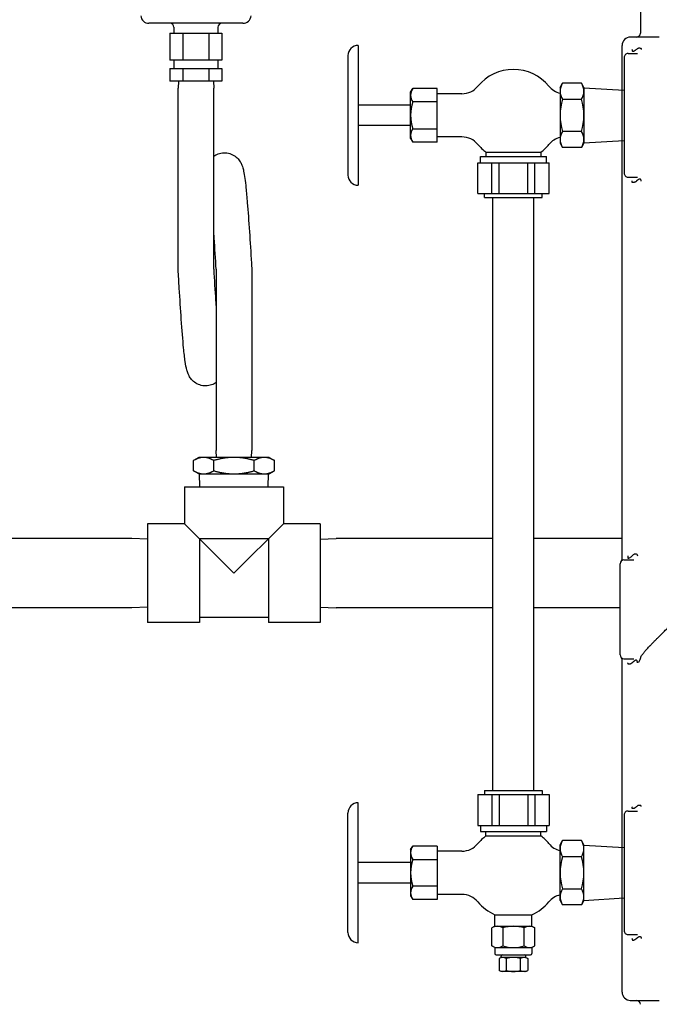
# Model space of a CAD drawing. Header units: inches. Extents: x 1 to 669, y 0 to 417.
# Tile 31 of 256: x 109 to 119, y 230 to 245. Entities that reach past the tile are written whole.
import ezdxf

# ---------------------------------------------------------------- set-up
doc = ezdxf.new("R2010")
doc.units = ezdxf.units.IN
doc.header["$LTSCALE"] = 12
doc.header["$MEASUREMENT"] = 0
doc.layers.get('0').update_dxf_attribs({"linetype": 'CONTINUOUS'})
doc.layers.add('Q', color=4, linetype='CONTINUOUS')
doc.layers.add('X', color=1, linetype='CONTINUOUS')

msp = doc.modelspace()

# ---------------------------------------------------------------- linework, layer by layer
for p, q in [((114.52261, 244.87039), (114.52261, 242.74555)), ((114.36636, 244.71414), (114.36636, 242.9018)), ((117.58597, 244.22985), (117.62365, 244.29511)), ((117.90978, 244.29511), (117.62365, 244.29511)), ((117.94746, 244.22985), (117.90978, 244.29511)), ((115.31742, 244.15954), (115.34882, 244.21392)), ((115.31742, 243.45641), (115.31742, 244.15954)), ((115.72025, 244.21392), (115.34882, 244.21392)), ((115.72025, 243.40202), (115.72025, 244.21392)), ((116.09655, 244.1361), (115.72025, 244.1361)), ((117.58597, 244.22985), (117.58597, 243.3861)), ((117.94746, 244.22985), (117.94746, 243.3861)), ((117.94746, 244.22797), (118.55735, 244.1896)), ((115.72025, 244.01095), (115.34882, 244.01095)), ((117.62365, 244.05154), (117.90978, 244.05154)), ((115.31742, 243.96422), (114.52261, 243.96422)), ((115.31742, 243.65172), (114.52261, 243.65172)), ((115.34882, 243.605), (115.72025, 243.605)), ((117.90978, 243.5644), (117.62365, 243.5644)), ((115.31742, 243.45641), (115.34882, 243.40202)), ((115.72025, 243.40202), (115.34882, 243.40202)), ((116.09655, 243.47985), (115.72025, 243.47985)), ((117.58597, 243.3861), (117.62365, 243.32083)), ((117.94746, 243.3861), (117.90978, 243.32083)), ((117.94746, 243.38797), (118.55735, 243.42634)), ((116.45993, 243.24925), (117.29431, 243.24925)), ((116.45993, 243.24925), (116.45993, 243.18297)), ((117.29431, 243.24925), (117.29431, 243.18297)), ((117.90978, 243.32083), (117.62365, 243.32083)), ((116.33585, 242.62047), (116.33585, 243.08922)), ((116.33585, 243.08922), (117.41839, 243.08922)), ((116.37712, 243.08922), (116.37712, 243.18297)), ((116.37712, 243.18297), (117.37712, 243.18297)), ((116.55236, 242.62047), (116.55236, 243.08922)), ((116.66061, 242.62047), (116.66061, 243.08922)), ((117.09363, 242.62047), (117.09363, 243.08922)), ((117.20188, 242.62047), (117.20188, 243.08922)), ((117.37712, 243.08922), (117.37712, 243.18297)), ((117.41839, 242.62047), (117.41839, 243.08922)), ((116.33585, 242.62047), (117.41839, 242.62047)), ((116.43962, 242.55797), (116.43962, 242.62047)), ((116.43962, 242.55797), (117.31462, 242.55797)), ((116.56462, 233.55797), (116.56462, 242.55797)), ((117.18962, 233.55797), (117.18962, 242.55797)), ((117.31462, 242.55797), (117.31462, 242.62047)), ((116.43962, 233.55797), (116.43962, 233.49547)), ((116.43962, 233.55797), (117.31462, 233.55797)), ((117.31462, 233.55797), (117.31462, 233.49547)), ((114.52261, 231.24555), (114.52261, 233.37039)), ((116.33585, 233.49547), (116.33585, 233.02672)), ((116.33585, 233.49547), (117.41839, 233.49547)), ((116.55236, 233.49547), (116.55236, 233.02672)), ((116.66061, 233.49547), (116.66061, 233.02672)), ((117.09363, 233.49547), (117.09363, 233.02672)), ((117.20188, 233.49547), (117.20188, 233.02672)), ((117.41839, 233.49547), (117.41839, 233.02672)), ((114.36636, 231.4018), (114.36636, 233.21414)), ((116.33585, 233.02672), (117.41839, 233.02672)), ((116.37712, 233.02672), (116.37712, 232.93297)), ((116.37712, 232.93297), (117.37712, 232.93297)), ((116.45993, 232.8667), (116.45993, 232.93297)), ((117.29431, 232.8667), (117.29431, 232.93297)), ((117.37712, 233.02672), (117.37712, 232.93297)), ((116.45993, 232.8667), (117.29431, 232.8667)), ((117.58597, 232.72985), (117.62365, 232.79511)), ((117.90978, 232.79511), (117.62365, 232.79511)), ((117.94746, 232.72985), (117.90978, 232.79511)), ((115.31742, 232.65954), (115.34882, 232.71392)), ((115.31742, 232.65954), (115.31742, 231.95641)), ((115.72025, 232.71392), (115.34882, 232.71392)), ((115.72025, 232.71392), (115.72025, 231.90202)), ((116.09655, 232.6361), (115.72025, 232.6361)), ((117.58597, 231.8861), (117.58597, 232.72985)), ((117.94746, 231.8861), (117.94746, 232.72985)), ((117.94746, 232.72797), (118.55735, 232.6896)), ((115.34882, 232.51095), (115.72025, 232.51095)), ((117.90978, 232.55154), (117.62365, 232.55154)), ((115.31742, 232.46422), (114.52261, 232.46422)), ((115.31742, 232.15172), (114.52261, 232.15172)), ((115.72025, 232.105), (115.34882, 232.105)), ((117.62365, 232.0644), (117.90978, 232.0644)), ((115.31742, 231.95641), (115.34882, 231.90202)), ((115.72025, 231.90202), (115.34882, 231.90202)), ((116.09655, 231.97985), (115.72025, 231.97985)), ((117.58597, 231.8861), (117.62365, 231.82083)), ((117.94746, 231.8861), (117.90978, 231.82083)), ((117.94746, 231.88797), (118.55735, 231.92634)), ((117.90978, 231.82083), (117.62365, 231.82083)), ((116.59587, 231.66991), (117.15837, 231.66991)), ((116.59587, 231.49547), (116.59587, 231.66991)), ((117.15837, 231.49547), (117.15837, 231.66991)), ((116.59587, 231.49547), (116.55236, 231.47035)), ((116.55236, 231.19833), (116.55236, 231.47035)), ((116.59587, 231.49547), (117.15837, 231.49547)), ((116.71474, 231.47035), (116.71474, 231.19833)), ((117.0395, 231.19833), (117.0395, 231.47035)), ((117.15837, 231.49547), (117.20188, 231.47035)), ((117.20188, 231.19833), (117.20188, 231.47035)), ((116.59587, 231.17321), (116.55236, 231.19833)), ((116.59587, 231.17321), (117.15837, 231.17321)), ((116.59587, 231.17321), (116.59587, 231.08269)), ((117.15837, 231.17321), (117.20188, 231.19833)), ((117.15837, 231.17321), (117.15837, 231.08269)), ((116.61587, 231.06269), (117.13837, 231.06269)), ((116.68962, 231.02282), (116.66061, 231.00607)), ((116.66061, 231.00607), (116.66061, 230.82472)), ((116.68962, 231.02282), (116.68962, 231.04269)), ((117.06462, 231.02282), (116.68962, 231.02282)), ((116.76887, 231.00607), (116.76887, 230.82472)), ((116.98537, 230.82472), (116.98537, 231.00607)), ((117.06462, 231.02282), (117.06462, 231.04269)), ((117.06462, 231.02282), (117.09363, 231.00607)), ((117.09363, 231.00607), (117.09363, 230.82472)), ((116.68962, 230.80797), (116.66061, 230.82472)), ((117.06462, 230.80797), (117.09363, 230.82472)), ((117.06462, 230.80797), (116.68962, 230.80797))]:
    msp.add_line(p, q)
for centre, radius, start, end in [((114.52261, 244.71414), 0.15625, 90, 180), ((116.87712, 243.80797), 0.6973, 39.376265, 140.623735), ((117.80162, 244.17333), 0.21565, 145.615753, 214.384247), ((117.73182, 244.17333), 0.21565, 325.615753, 34.384247), ((115.49712, 244.11243), 0.17971, 145.615753, 214.384247), ((116.09655, 244.4486), 0.3125, 270, 320.623735), ((117.65769, 244.4486), 0.3125, 219.376265, 256.732391), ((115.98914, 243.80797), 0.67172, 162.412046, 197.587954), ((118.39204, 243.80797), 0.80607, 162.412046, 197.587954), ((117.1414, 243.80797), 0.80607, 342.412046, 17.587954), ((115.49712, 243.50351), 0.17971, 145.615753, 214.384247), ((117.80162, 243.44262), 0.21565, 145.615753, 214.384247), ((117.73182, 243.44262), 0.21565, 325.615753, 34.384247), ((116.09655, 243.16735), 0.3125, 39.376265, 90), ((117.65769, 243.16735), 0.3125, 103.267609, 140.623735), ((116.87712, 243.80797), 0.6973, 219.376265, 233.251781), ((116.87712, 243.80797), 0.6973, 306.748219, 320.623735), ((114.52261, 242.9018), 0.15625, 180, 270), ((114.52261, 233.21414), 0.15625, 90, 180), ((116.87712, 232.30797), 0.6973, 126.748219, 140.623735), ((116.87712, 232.30797), 0.6973, 39.376265, 53.251781), ((117.80162, 232.67333), 0.21565, 145.615753, 214.384247), ((117.73182, 232.67333), 0.21565, 325.615753, 34.384247), ((115.49712, 232.61243), 0.17971, 145.615753, 214.384247), ((116.09655, 232.9486), 0.3125, 270, 320.623735), ((117.65769, 232.9486), 0.3125, 219.376265, 256.732391), ((115.98914, 232.30797), 0.67172, 162.412046, 197.587954), ((118.39204, 232.30797), 0.80607, 162.412046, 197.587954), ((117.1414, 232.30797), 0.80607, 342.412046, 17.587954), ((115.49712, 232.00351), 0.17971, 145.615753, 214.384247), ((117.80162, 231.94262), 0.21565, 145.615753, 214.384247), ((117.73182, 231.94262), 0.21565, 325.615753, 34.384247), ((116.09655, 231.66735), 0.3125, 39.376265, 90), ((117.65769, 231.66735), 0.3125, 103.267609, 140.623735), ((116.87712, 232.30797), 0.6973, 219.376265, 246.212617), ((116.87712, 232.30797), 0.6973, 293.787383, 320.623735), ((116.63355, 231.35171), 0.14377, 55.615753, 124.384247), ((116.87712, 230.95809), 0.53738, 72.412046, 107.587954), ((117.12069, 231.35171), 0.14377, 55.615753, 124.384247), ((114.52261, 231.4018), 0.15625, 180, 270), ((116.63355, 231.31697), 0.14377, 235.615753, 304.384247), ((116.87712, 231.71059), 0.53738, 252.412046, 287.587954), ((117.12069, 231.31697), 0.14377, 235.615753, 304.384247), ((116.61587, 231.08269), 0.02, 180, 270), ((116.71474, 230.92697), 0.09584, 55.615753, 124.384247), ((116.70962, 231.04269), 0.02, 90, 180), ((116.87712, 230.66456), 0.35825, 72.412046, 107.587954), ((117.0395, 230.92697), 0.09584, 55.615753, 124.384247), ((117.04462, 231.04269), 0.02, 0, 90), ((117.13837, 231.08269), 0.02, 270, 0), ((116.71474, 230.90382), 0.09584, 235.615753, 304.384247), ((116.87712, 231.16623), 0.35825, 252.412046, 287.587954), ((117.0395, 230.90382), 0.09584, 235.615753, 304.384247)]:
    msp.add_arc(centre, radius, start, end)
at = {"layer": 'Q'}
for p, q in [((112.77142, 245.20527), (111.34773, 245.20527)), ((111.66582, 245.05527), (112.45333, 245.05527)), ((111.66582, 245.05527), (111.66582, 244.64727)), ((111.72508, 245.14527), (111.72508, 245.05527)), ((111.8627, 245.05527), (111.8627, 244.64727)), ((112.25645, 245.05527), (112.25645, 244.64727)), ((112.39408, 245.14527), (112.39408, 245.05527)), ((112.45333, 245.05527), (112.45333, 244.64727)), ((112.45333, 244.64727), (111.66582, 244.64727)), ((111.72508, 244.64727), (111.72508, 244.51927)), ((112.39408, 244.64727), (112.39408, 244.51927)), ((111.66582, 244.51927), (112.45333, 244.51927)), ((111.66582, 244.51927), (111.66582, 244.32527)), ((111.8627, 244.51927), (111.8627, 244.32527)), ((112.25645, 244.51927), (112.25645, 244.32527)), ((112.45333, 244.51927), (112.45333, 244.32527)), ((112.45333, 244.32527), (111.66582, 244.32527)), ((111.79326, 244.32527), (111.78958, 244.21977)), ((112.32589, 244.32527), (112.32958, 244.21977)), ((111.78958, 241.46977), (111.78958, 244.21977)), ((112.32958, 241.46977), (112.32958, 244.21977)), ((112.3677, 241.46977), (112.3677, 238.71977)), ((112.9077, 241.46977), (112.9077, 241.46977)), ((112.9077, 241.46977), (112.9077, 238.71977)), ((112.10645, 238.61427), (112.02427, 238.56682)), ((113.16895, 238.61427), (112.10645, 238.61427)), ((112.37138, 238.61427), (112.3677, 238.71977)), ((112.90402, 238.61427), (112.9077, 238.71977)), ((113.16895, 238.61427), (113.25114, 238.56682)), ((112.02427, 238.41172), (112.02427, 238.56682)), ((112.33098, 238.41172), (112.33098, 238.56682)), ((112.94442, 238.41172), (112.94442, 238.56682)), ((113.25114, 238.41172), (113.25114, 238.56682)), ((112.10645, 238.36427), (112.02427, 238.41172)), ((112.10645, 238.36427), (113.16895, 238.36427)), ((112.12129, 238.16757), (112.1127, 238.36427)), ((113.15411, 238.16757), (113.1627, 238.36427)), ((113.16895, 238.36427), (113.25114, 238.41172)), ((111.8877, 238.16757), (113.3877, 238.16757)), ((111.8877, 238.16757), (111.8877, 237.60757)), ((113.3877, 238.16757), (113.3877, 237.60757)), ((111.3277, 237.60757), (111.3277, 236.10757)), ((111.8877, 237.60757), (111.3277, 237.60757)), ((111.8877, 237.60757), (112.6377, 236.85757)), ((112.6377, 236.85757), (113.3877, 237.60757)), ((113.9477, 237.60757), (113.3877, 237.60757)), ((113.9477, 237.60757), (113.9477, 236.10757)), ((111.087, 237.38257), (106.675, 237.38257)), ((111.3277, 237.37505), (111.087, 237.38257)), ((112.1137, 237.38157), (113.1617, 237.38157)), ((112.1137, 237.38157), (112.1137, 236.10757)), ((113.1617, 237.38157), (113.1617, 236.10757)), ((113.9477, 237.37505), (114.1884, 237.38257)), ((116.56462, 237.38257), (114.1884, 237.38257)), ((118.5261, 237.38257), (117.18962, 237.38257)), ((111.087, 236.33257), (106.675, 236.33257)), ((111.3277, 236.34009), (111.087, 236.33257)), ((113.9477, 236.34009), (114.1884, 236.33257)), ((116.56462, 236.33257), (114.1884, 236.33257)), ((118.49485, 236.33257), (117.18962, 236.33257)), ((112.1137, 236.10757), (111.3277, 236.10757)), ((113.1617, 236.18257), (112.1137, 236.18257)), ((113.9477, 236.10757), (113.1617, 236.10757))]:
    msp.add_line(p, q, dxfattribs=at)
for centre, radius, start, end in [((111.34773, 245.33027), 0.125, 184.706982, 270), ((111.66508, 245.14527), 0.06, 0, 90), ((112.45408, 245.14527), 0.06, 90, 180), ((112.77142, 245.33027), 0.125, 270, 355.293018)]:
    msp.add_arc(centre, radius, start, end, dxfattribs=at)
for points, knots in [([(112.32958, 243.18585), (112.34925, 243.20029), (112.37164, 243.21272), (112.4236, 243.2324), (112.45434, 243.23863), (112.51513, 243.2405), (112.54605, 243.23617), (112.60381, 243.21825), (112.63123, 243.20431), (112.67768, 243.17089), (112.69714, 243.15126), (112.72685, 243.11326), (112.73768, 243.0948), (112.75461, 243.06087), (112.76054, 243.04539), (112.77367, 243.00669), (112.77886, 242.98528), (112.79815, 242.89456), (112.80859, 242.81245), (112.82648, 242.63969), (112.83327, 242.56419), (112.85062, 242.35156), (112.86131, 242.20079), (112.88189, 241.88879), (112.89205, 241.72478), (112.90396, 241.53092), (112.90583, 241.50033), (112.90771, 241.46977)], [4.88707656, 4.88707656, 4.88707656, 4.88707656, 4.96904552, 4.96904552, 5.06566184, 5.06566184, 5.16188675, 5.16188675, 5.25881934, 5.25881934, 5.35418566, 5.35418566, 5.44615001, 5.44615001, 5.54684843, 5.54684843, 5.72134742, 5.72134742, 6.24740537, 6.24740537, 6.5750527, 6.5750527, 7.09139004, 7.09139004, 7.58293452, 7.58293452, 7.67479759, 7.67479759, 7.67479759, 7.67479759]), ([(112.36772, 241.46977), (112.35792, 241.62957), (112.34799, 241.79106), (112.33533, 241.98622), (112.33246, 242.0298), (112.32958, 242.07251)], [0, 0, 0, 0, 0.480310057, 0.480310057, 0.620750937, 0.620750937, 0.620750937, 0.620750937]), ([(112.3677, 239.75368), (112.35737, 239.74608), (112.34632, 239.73903), (112.31005, 239.71956), (112.28238, 239.70972), (112.2241, 239.69892), (112.19279, 239.69841), (112.13241, 239.70765), (112.10268, 239.71751), (112.05032, 239.74494), (112.02678, 239.76282), (111.98949, 239.80014), (111.97517, 239.8196), (111.95381, 239.85487), (111.94634, 239.87091), (111.93241, 239.90513), (111.9272, 239.92225), (111.91147, 239.98065), (111.90456, 240.0213), (111.88893, 240.12895), (111.88104, 240.19795), (111.86143, 240.39931), (111.84966, 240.54879), (111.82782, 240.85874), (111.81745, 241.01995), (111.80135, 241.27806), (111.79546, 241.37418), (111.7896, 241.46977)], [4.8873076, 4.8873076, 4.8873076, 4.8873076, 4.93029652, 4.93029652, 5.02185511, 5.02185511, 5.11844137, 5.11844137, 5.21561956, 5.21561956, 5.3115143, 5.3115143, 5.40419918, 5.40419918, 5.49570526, 5.49570526, 5.62356522, 5.62356522, 5.94457238, 5.94457238, 6.31941511, 6.31941511, 6.88631159, 6.88631159, 7.38746365, 7.38746365, 7.67481193, 7.67481193, 7.67481193, 7.67481193]), ([(112.32958, 241.46977), (112.33938, 241.30996), (112.34931, 241.14845), (112.36196, 240.9534), (112.36483, 240.90996), (112.3677, 240.86738)], [0, 0, 0, 0, 0.480374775, 0.480374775, 0.620365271, 0.620365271, 0.620365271, 0.620365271])]:
    msp.add_open_spline(points, degree=3, knots=knots, dxfattribs=at)
for points, weights in [([(112.17762, 238.61427), (112.10645, 238.61427), (112.02427, 238.56682)], [1, 1.08487688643, 1.09245608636]), ([(112.33098, 238.56682), (112.2488, 238.61427), (112.17762, 238.61427)], [1.09245608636, 1.08487688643, 1]), ([(112.6377, 238.61427), (112.49535, 238.61427), (112.33098, 238.56682)], [1, 1.08487688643, 1.09245608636]), ([(112.94442, 238.56682), (112.78005, 238.61427), (112.6377, 238.61427)], [1.09245608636, 1.08487688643, 1]), ([(113.09778, 238.61427), (113.0266, 238.61427), (112.94442, 238.56682)], [1, 1.08487688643, 1.09245608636]), ([(113.25114, 238.56682), (113.16895, 238.61427), (113.09778, 238.61427)], [1.09245608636, 1.08487688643, 1]), ([(112.02427, 238.41172), (112.10645, 238.36427), (112.17762, 238.36427)], [1.09245608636, 1.08487688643, 1]), ([(112.17762, 238.36427), (112.2488, 238.36427), (112.33098, 238.41172)], [1, 1.08487688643, 1.09245608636]), ([(112.33098, 238.41172), (112.49535, 238.36427), (112.6377, 238.36427)], [1.09245608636, 1.08487688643, 1]), ([(112.6377, 238.36427), (112.78005, 238.36427), (112.94442, 238.41172)], [1, 1.08487688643, 1.09245608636]), ([(112.94442, 238.41172), (113.0266, 238.36427), (113.09778, 238.36427)], [1.09245608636, 1.08487688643, 1]), ([(113.09778, 238.36427), (113.16895, 238.36427), (113.25114, 238.41172)], [1, 1.08487688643, 1.09245608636])]:
    msp.add_rational_spline(points, weights, degree=2, dxfattribs=at)
at = {"layer": 'X'}
for p, q in [((118.80326, 245.64639), (118.80326, 245.05547)), ((118.5261, 237.0797), (118.5261, 244.87047)), ((118.61735, 244.74547), (118.76105, 244.74547)), ((118.55735, 244.68547), (118.55735, 242.93047)), ((118.61735, 242.87047), (118.76105, 242.87047)), ((118.49485, 235.61797), (118.49485, 236.99797)), ((118.55485, 237.05797), (118.70361, 237.05797)), ((118.9011, 235.70147), (118.9011, 235.70157)), ((118.5261, 230.49547), (118.5261, 235.53624)), ((118.55485, 235.55797), (118.70361, 235.55797)), ((118.61735, 233.24547), (118.76104, 233.24547)), ((118.55735, 233.18547), (118.55735, 231.43047)), ((118.61735, 231.37047), (118.76105, 231.37047))]:
    msp.add_line(p, q, dxfattribs=at)
for centre, radius, start, end in [((118.74326, 245.05547), 0.06, 270, 360), ((118.6511, 244.87047), 0.125, 89.999996, 180), ((118.61735, 244.68547), 0.06, 90, 180.000126), ((118.61735, 242.93047), 0.06, 179.999874, 270), ((118.55485, 236.99797), 0.06, 90, 180), ((118.4636, 237.0797), 0.0625, 318.506084, 360), ((118.55485, 235.61797), 0.06, 180, 270), ((118.4636, 235.53624), 0.0625, 360, 41.381476), ((118.61735, 233.18547), 0.06, 90, 180.000126), ((118.61735, 231.43047), 0.06, 179.999874, 270), ((118.6511, 230.49547), 0.125, 180, 270.000004), ((118.74326, 230.31047), 0.06, 360, 90)]:
    msp.add_arc(centre, radius, start, end, dxfattribs=at)
for points, knots in [([(119.09068, 244.99547), (119.06899, 244.99547), (119.04792, 244.99547), (119.00686, 244.99547), (118.98687, 244.99547), (118.9584, 244.99547), (118.94948, 244.99547), (118.93745, 244.99547), (118.93423, 244.99547), (118.91544, 244.99547), (118.9002, 244.99547), (118.87039, 244.99547), (118.85584, 244.99547), (118.82815, 244.99547), (118.81501, 244.99547), (118.80139, 244.99547), (118.8001, 244.99547), (118.78378, 244.99547), (118.77, 244.99547), (118.74457, 244.99547), (118.73299, 244.99547), (118.7183, 244.99547), (118.71413, 244.99547), (118.7101, 244.99547), (118.71, 244.99547), (118.69757, 244.99547), (118.68753, 244.99547), (118.67313, 244.99547), (118.66802, 244.99547), (118.66373, 244.99547), (118.66349, 244.99547), (118.65883, 244.99547), (118.65577, 244.99547), (118.65195, 244.99547), (118.6511, 244.99547), (118.6511, 244.99547)], [0, 0, 0, 0, 0.07579421, 0.07579421, 0.15170293, 0.15170293, 0.1870023, 0.1870023, 0.2, 0.2, 0.26323527, 0.26323527, 0.32821322, 0.32821322, 0.39319116, 0.39319116, 0.4, 0.4, 0.48038561, 0.48038561, 0.56352264, 0.56352264, 0.59914585, 0.59914585, 0.6, 0.6, 0.71185805, 0.71185805, 0.8, 0.8, 0.80521743, 0.80521743, 0.90472655, 0.90472655, 1, 1, 1, 1]), ([(118.6765, 244.80797), (118.6766, 244.80516), (118.67675, 244.80263), (118.67696, 244.80039), (118.67719, 244.79802), (118.67747, 244.79597), (118.67782, 244.79421), (118.67821, 244.79224), (118.67868, 244.79063), (118.67922, 244.7893), (118.67982, 244.78783), (118.68051, 244.78671), (118.68127, 244.78581), (118.68213, 244.78481), (118.68308, 244.78408), (118.68414, 244.78346), (118.68584, 244.78246), (118.6878, 244.78188), (118.68998, 244.78168), (118.69231, 244.78146), (118.69491, 244.78166), (118.69773, 244.78223), (118.701, 244.7829), (118.70459, 244.78408), (118.70842, 244.7857), (118.71015, 244.78642), (118.71192, 244.78724), (118.71374, 244.78814), (118.71388, 244.78821), (118.71402, 244.78828), (118.71416, 244.78834), (118.71775, 244.79015), (118.72152, 244.79245), (118.72541, 244.79512), (118.72895, 244.79755), (118.73259, 244.8003), (118.73629, 244.80324), (118.73821, 244.80477), (118.74016, 244.80635), (118.74211, 244.80796)], [0, 0, 0, 0, 0.024181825, 0.024181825, 0.024181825, 0.049701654, 0.049701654, 0.049701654, 0.078331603, 0.078331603, 0.078331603, 0.109834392, 0.109834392, 0.109834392, 0.14475736, 0.14475736, 0.14475736, 0.201172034, 0.201172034, 0.201172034, 0.261444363, 0.261444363, 0.261444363, 0.331468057, 0.331468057, 0.331468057, 0.362947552, 0.362947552, 0.362947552, 0.365342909, 0.365342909, 0.365342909, 0.427346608, 0.427346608, 0.427346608, 0.48364307, 0.48364307, 0.48364307, 0.512879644, 0.512879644, 0.512879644, 0.512879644]), ([(118.74211, 244.80796), (118.74572, 244.81094), (118.74936, 244.81403), (118.75301, 244.81711), (118.75509, 244.81887), (118.75717, 244.82062), (118.75924, 244.82235), (118.75948, 244.82254), (118.75971, 244.82273), (118.75994, 244.82291), (118.76194, 244.8245), (118.76394, 244.82573), (118.76592, 244.8267), (118.76832, 244.82787), (118.77071, 244.82866), (118.77305, 244.82921), (118.77616, 244.82993), (118.77921, 244.83021), (118.78216, 244.8303), (118.78289, 244.83032), (118.78362, 244.83033), (118.78434, 244.83033), (118.78967, 244.83033), (118.79463, 244.83033), (118.79901, 244.8299), (118.80173, 244.82963), (118.80422, 244.8292), (118.80643, 244.82848), (118.80845, 244.82782), (118.81023, 244.82693), (118.81174, 244.82568), (118.81182, 244.82561), (118.81189, 244.82554), (118.81197, 244.82548), (118.8128, 244.82476), (118.81354, 244.82332), (118.81418, 244.82134), (118.81472, 244.81969), (118.8152, 244.81765), (118.81561, 244.81537), (118.81595, 244.81342), (118.81625, 244.81129), (118.81649, 244.8091), (118.81653, 244.80873), (118.81657, 244.80835), (118.81661, 244.80797)], [0.512879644, 0.512879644, 0.512879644, 0.512879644, 0.566927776, 0.566927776, 0.566927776, 0.597787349, 0.597787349, 0.597787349, 0.60124241, 0.60124241, 0.60124241, 0.63113244, 0.63113244, 0.63113244, 0.667437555, 0.667437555, 0.667437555, 0.715678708, 0.715678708, 0.715678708, 0.727671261, 0.727671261, 0.727671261, 0.816518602, 0.816518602, 0.816518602, 0.871717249, 0.871717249, 0.871717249, 0.922066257, 0.922066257, 0.922066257, 0.924716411, 0.924716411, 0.924716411, 0.952828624, 0.952828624, 0.952828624, 0.976414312, 0.976414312, 0.976414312, 0.996552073, 0.996552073, 0.996552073, 1, 1, 1, 1]), ([(118.74243, 242.80791), (118.7391, 242.8051), (118.73581, 242.80263), (118.73257, 242.80045), (118.729, 242.79805), (118.72551, 242.79601), (118.72213, 242.79428), (118.72162, 242.79401), (118.72111, 242.79376), (118.7206, 242.79351), (118.71679, 242.79165), (118.71313, 242.79017), (118.70966, 242.78901), (118.70582, 242.78774), (118.70222, 242.78685), (118.69891, 242.7863), (118.69613, 242.78584), (118.69356, 242.78562), (118.69122, 242.78562), (118.68909, 242.78562), (118.68716, 242.78564), (118.68545, 242.78597), (118.68416, 242.78622), (118.683, 242.78664), (118.68197, 242.78737), (118.68113, 242.78797), (118.68038, 242.78877), (118.67972, 242.78988), (118.67913, 242.79087), (118.67861, 242.7921), (118.67818, 242.79366), (118.67778, 242.79507), (118.67745, 242.79674), (118.67718, 242.79877), (118.67695, 242.80054), (118.67677, 242.80258), (118.67663, 242.80495), (118.67658, 242.8059), (118.67654, 242.80691), (118.6765, 242.80797)], [0.485516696, 0.485516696, 0.485516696, 0.485516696, 0.535343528, 0.535343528, 0.535343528, 0.59022679, 0.59022679, 0.59022679, 0.598535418, 0.598535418, 0.598535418, 0.661015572, 0.661015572, 0.661015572, 0.730174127, 0.730174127, 0.730174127, 0.788371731, 0.788371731, 0.788371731, 0.841278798, 0.841278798, 0.841278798, 0.880959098, 0.880959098, 0.880959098, 0.913318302, 0.913318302, 0.913318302, 0.942132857, 0.942132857, 0.942132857, 0.968132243, 0.968132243, 0.968132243, 0.990840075, 0.990840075, 0.990840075, 1, 1, 1, 1]), ([(118.81661, 242.80797), (118.81626, 242.8114), (118.81579, 242.81465), (118.81519, 242.81765), (118.81456, 242.82077), (118.81381, 242.82362), (118.81293, 242.82613), (118.81198, 242.82884), (118.8109, 242.83117), (118.80969, 242.83311), (118.8084, 242.83518), (118.80697, 242.83682), (118.80541, 242.83805), (118.80385, 242.83929), (118.80217, 242.84013), (118.80038, 242.8406), (118.79839, 242.84112), (118.79627, 242.84126), (118.79404, 242.84106), (118.79144, 242.84084), (118.78869, 242.84016), (118.78582, 242.8391), (118.78245, 242.83785), (118.77892, 242.83606), (118.77529, 242.83384), (118.77235, 242.83204), (118.76933, 242.82996), (118.76628, 242.82767), (118.76315, 242.82533), (118.75999, 242.82278), (118.75681, 242.82013), (118.75364, 242.81749), (118.75046, 242.81476), (118.7473, 242.81205), (118.74567, 242.81066), (118.74405, 242.80927), (118.74243, 242.80791)], [0, 0, 0, 0, 0.031283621, 0.031283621, 0.031283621, 0.063971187, 0.063971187, 0.063971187, 0.099168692, 0.099168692, 0.099168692, 0.136618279, 0.136618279, 0.136618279, 0.174067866, 0.174067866, 0.174067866, 0.215619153, 0.215619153, 0.215619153, 0.263975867, 0.263975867, 0.263975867, 0.320853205, 0.320853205, 0.320853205, 0.366997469, 0.366997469, 0.366997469, 0.414248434, 0.414248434, 0.414248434, 0.461326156, 0.461326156, 0.461326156, 0.485516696, 0.485516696, 0.485516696, 0.485516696]), ([(118.61548, 237.12047), (118.61568, 237.10719), (118.61311, 237.09855), (118.61253, 237.09352), (118.61158, 237.08534), (118.61484, 237.08423), (118.62173, 237.08507), (118.62509, 237.08548), (118.62927, 237.08654), (118.63406, 237.08829), (118.63806, 237.08975), (118.64249, 237.0917), (118.64716, 237.09418), (118.64976, 237.09557), (118.65244, 237.09712), (118.65514, 237.09884), (118.66232, 237.10341), (118.66966, 237.10925), (118.67628, 237.11552), (118.67793, 237.11709), (118.67955, 237.11868), (118.68111, 237.12027)], [0, 0, 0, 0, 0.090380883, 0.090380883, 0.090380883, 0.237557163, 0.237557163, 0.237557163, 0.309362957, 0.309362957, 0.309362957, 0.369225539, 0.369225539, 0.369225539, 0.402544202, 0.402544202, 0.402544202, 0.491127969, 0.491127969, 0.491127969, 0.513310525, 0.513310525, 0.513310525, 0.513310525]), ([(118.68111, 237.12027), (118.68725, 237.12648), (118.69259, 237.13259), (118.69752, 237.13754), (118.69763, 237.13765), (118.69774, 237.13776), (118.69786, 237.13787), (118.6988, 237.13881), (118.69972, 237.13971), (118.70064, 237.14057), (118.70587, 237.14543), (118.71086, 237.14887), (118.71628, 237.15059), (118.7218, 237.15234), (118.72781, 237.1523), (118.73308, 237.1523), (118.739, 237.1523), (118.74503, 237.15108), (118.75102, 237.14474), (118.75559, 237.1399), (118.76007, 237.132), (118.76087, 237.12047)], [0.513310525, 0.513310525, 0.513310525, 0.513310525, 0.600182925, 0.600182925, 0.600182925, 0.602150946, 0.602150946, 0.602150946, 0.618778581, 0.618778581, 0.618778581, 0.713234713, 0.713234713, 0.713234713, 0.809389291, 0.809389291, 0.809389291, 0.917464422, 0.917464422, 0.917464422, 0.999999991, 0.999999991, 0.999999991, 0.999999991]), ([(118.81596, 235.59578), (118.81953, 235.60114), (118.82325, 235.6068), (118.8272, 235.61236), (118.83118, 235.61796), (118.8354, 235.62347), (118.83984, 235.62916), (118.84429, 235.63486), (118.84896, 235.64074), (118.8539, 235.6468), (118.85884, 235.65286), (118.86406, 235.6591), (118.86959, 235.66559), (118.87512, 235.67208), (118.88096, 235.67881), (118.88715, 235.68583), (118.89335, 235.69285), (118.89989, 235.70016), (118.90684, 235.70781), (118.91378, 235.71545), (118.92112, 235.72344), (118.92891, 235.73181), (118.93534, 235.73873), (118.94208, 235.74591), (118.94914, 235.75337), (118.95063, 235.75495), (118.95214, 235.75654), (118.95366, 235.75814), (118.96239, 235.76734), (118.9716, 235.77697), (118.98134, 235.78706), (118.99107, 235.79714), (119.00132, 235.80769), (119.01211, 235.81872), (119.02291, 235.82975), (119.03425, 235.84127), (119.04616, 235.85331), (119.05808, 235.86535), (119.07056, 235.8779), (119.08365, 235.891), (119.09673, 235.9041), (119.11041, 235.91774), (119.12477, 235.932), (119.13787, 235.94502), (119.15154, 235.95856), (119.16596, 235.9728), (119.16733, 235.97415), (119.16871, 235.97552), (119.1701, 235.97689), (119.18605, 235.99263), (119.20291, 236.00924), (119.22094, 236.02694), (119.23897, 236.04465), (119.25817, 236.06345), (119.27879, 236.08361), (119.29807, 236.10247), (119.31861, 236.12251), (119.34063, 236.14395), (119.34214, 236.14543), (119.34367, 236.14692), (119.3452, 236.14841), (119.36896, 236.17155), (119.39441, 236.1963), (119.42186, 236.22294), (119.42475, 236.22574), (119.42766, 236.22857), (119.43059, 236.23141), (119.45323, 236.25337), (119.47719, 236.27658), (119.50265, 236.30122), (119.50524, 236.30372), (119.50784, 236.30624), (119.51046, 236.30877), (119.54218, 236.33946), (119.57619, 236.37234), (119.61266, 236.40757), (119.63712, 236.4312), (119.66269, 236.4559), (119.68927, 236.48157), (119.70231, 236.49416), (119.7156, 236.50698), (119.72911, 236.52002), (119.73818, 236.52877), (119.74736, 236.53762), (119.75664, 236.54657), (119.78371, 236.57267), (119.81165, 236.5996), (119.84045, 236.62734), (119.84649, 236.63315), (119.85256, 236.639), (119.85867, 236.64489), (119.88309, 236.6684), (119.90809, 236.69247), (119.93362, 236.71702), (119.9398, 236.72297), (119.94601, 236.72894), (119.95225, 236.73495), (119.96801, 236.7501), (119.98394, 236.76542), (120.00005, 236.78091), (120.02482, 236.80471), (120.04998, 236.8289), (120.07552, 236.85347), (120.10035, 236.87734), (120.12554, 236.90157), (120.15111, 236.92616)], [0.000293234, 0.000293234, 0.000293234, 0.000293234, 0.041666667, 0.041666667, 0.041666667, 0.083333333, 0.083333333, 0.083333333, 0.125, 0.125, 0.125, 0.166666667, 0.166666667, 0.166666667, 0.208333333, 0.208333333, 0.208333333, 0.25, 0.25, 0.25, 0.291666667, 0.291666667, 0.291666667, 0.326069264, 0.326069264, 0.326069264, 0.333333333, 0.333333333, 0.333333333, 0.375, 0.375, 0.375, 0.416666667, 0.416666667, 0.416666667, 0.458333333, 0.458333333, 0.458333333, 0.5, 0.5, 0.5, 0.541666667, 0.541666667, 0.541666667, 0.579706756, 0.579706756, 0.579706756, 0.583333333, 0.583333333, 0.583333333, 0.625, 0.625, 0.625, 0.666666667, 0.666666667, 0.666666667, 0.705644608, 0.705644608, 0.705644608, 0.708333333, 0.708333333, 0.708333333, 0.75, 0.75, 0.75, 0.754387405, 0.754387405, 0.754387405, 0.788230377, 0.788230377, 0.788230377, 0.791666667, 0.791666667, 0.791666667, 0.833333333, 0.833333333, 0.833333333, 0.861287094, 0.861287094, 0.861287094, 0.875, 0.875, 0.875, 0.884200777, 0.884200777, 0.884200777, 0.91104094, 0.91104094, 0.91104094, 0.916666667, 0.916666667, 0.916666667, 0.939145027, 0.939145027, 0.939145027, 0.944589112, 0.944589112, 0.944589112, 0.958333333, 0.958333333, 0.958333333, 0.979465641, 0.979465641, 0.979465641, 0.999999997, 0.999999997, 0.999999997, 0.999999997]), ([(118.67948, 235.49545), (118.67638, 235.49269), (118.67332, 235.49013), (118.67033, 235.48786), (118.66667, 235.4851), (118.6631, 235.48278), (118.65968, 235.48101), (118.65918, 235.48076), (118.65868, 235.48051), (118.65819, 235.48028), (118.65496, 235.47875), (118.65186, 235.47758), (118.6489, 235.47665), (118.64673, 235.47597), (118.64464, 235.47543), (118.64263, 235.47499), (118.64147, 235.47474), (118.64033, 235.47452), (118.63923, 235.47433), (118.63528, 235.47365), (118.63175, 235.47336), (118.6287, 235.47323), (118.62622, 235.47312), (118.62406, 235.47312), (118.62224, 235.47312), (118.62123, 235.47312), (118.62032, 235.47331), (118.61953, 235.47386), (118.61893, 235.47427), (118.61839, 235.4749), (118.61791, 235.47582), (118.61749, 235.47664), (118.61713, 235.4777), (118.61681, 235.47908), (118.61653, 235.48032), (118.61629, 235.48183), (118.61609, 235.48368), (118.61593, 235.48528), (118.61579, 235.48713), (118.61569, 235.4893), (118.61561, 235.49112), (118.61555, 235.49317), (118.61552, 235.49547)], [0.493718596, 0.493718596, 0.493718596, 0.493718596, 0.538186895, 0.538186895, 0.538186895, 0.592617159, 0.592617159, 0.592617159, 0.600516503, 0.600516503, 0.600516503, 0.652396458, 0.652396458, 0.652396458, 0.690617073, 0.690617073, 0.690617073, 0.712884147, 0.712884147, 0.712884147, 0.792459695, 0.792459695, 0.792459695, 0.856951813, 0.856951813, 0.856951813, 0.89271386, 0.89271386, 0.89271386, 0.919854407, 0.919854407, 0.919854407, 0.943944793, 0.943944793, 0.943944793, 0.965645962, 0.965645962, 0.965645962, 0.984325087, 0.984325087, 0.984325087, 1, 1, 1, 1]), ([(118.75258, 235.52788), (118.75239, 235.52815), (118.75221, 235.52842), (118.75202, 235.52867), (118.75075, 235.53038), (118.74938, 235.53169), (118.7479, 235.53266), (118.74707, 235.53321), (118.7462, 235.53365), (118.7453, 235.53399), (118.74335, 235.53472), (118.74126, 235.53508), (118.73905, 235.53514), (118.73666, 235.53519), (118.73413, 235.53488), (118.7315, 235.53424), (118.72834, 235.53347), (118.72502, 235.53222), (118.7216, 235.53051), (118.71861, 235.52902), (118.71555, 235.52712), (118.71243, 235.52487), (118.71069, 235.52362), (118.70893, 235.52226), (118.70716, 235.52081), (118.70439, 235.51855), (118.7016, 235.51608), (118.6988, 235.51351), (118.69601, 235.51095), (118.69322, 235.50829), (118.69045, 235.50565), (118.68756, 235.50291), (118.6847, 235.50018), (118.68187, 235.4976), (118.68107, 235.49687), (118.68027, 235.49615), (118.67948, 235.49545)], [0.107047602, 0.107047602, 0.107047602, 0.107047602, 0.11184608, 0.11184608, 0.11184608, 0.143790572, 0.143790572, 0.143790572, 0.161916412, 0.161916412, 0.161916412, 0.201239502, 0.201239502, 0.201239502, 0.243730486, 0.243730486, 0.243730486, 0.29479141, 0.29479141, 0.29479141, 0.339288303, 0.339288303, 0.339288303, 0.364192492, 0.364192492, 0.364192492, 0.403218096, 0.403218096, 0.403218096, 0.442066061, 0.442066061, 0.442066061, 0.482366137, 0.482366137, 0.482366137, 0.493718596, 0.493718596, 0.493718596, 0.493718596]), ([(118.76054, 235.49547), (118.76029, 235.49904), (118.75994, 235.50247), (118.75949, 235.50567), (118.75902, 235.50899), (118.75845, 235.51205), (118.75779, 235.51481), (118.75738, 235.51652), (118.75693, 235.51811), (118.75644, 235.51958)], [0.0000000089, 0.0000000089, 0.0000000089, 0.0000000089, 0.0257291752, 0.0257291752, 0.0257291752, 0.0524868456, 0.0524868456, 0.0524868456, 0.0690591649, 0.0690591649, 0.0690591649, 0.0690591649]), ([(118.77789, 235.50186), (118.77789, 235.50188), (118.77789, 235.5019), (118.7779, 235.50203), (118.77792, 235.50214), (118.778, 235.5026), (118.77811, 235.50298), (118.77919, 235.50581), (118.78168, 235.50934), (118.78897, 235.52102), (118.7944, 235.53047), (118.80003, 235.54498)], [0.0005067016, 0.0005067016, 0.0005067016, 0.0005067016, 0.0006507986, 0.0006507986, 0.0015282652, 0.0015282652, 0.004458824, 0.004458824, 0.0222663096, 0.0222663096, 0.0448019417, 0.0448019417, 0.0448019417, 0.0448019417]), ([(118.80003, 235.54497), (118.80421, 235.55567), (118.80722, 235.56583), (118.81179, 235.5829), (118.8132, 235.58873), (118.81472, 235.59356), (118.81505, 235.59452), (118.81547, 235.59547), (118.81556, 235.59568), (118.81566, 235.59587)], [0.000017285, 0.000017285, 0.000017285, 0.000017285, 0.109662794, 0.109662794, 0.187382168, 0.187382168, 0.208377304, 0.208377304, 0.213927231, 0.213927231, 0.213927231, 0.213927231]), ([(118.74169, 233.30796), (118.73787, 233.30478), (118.73409, 233.30173), (118.73041, 233.29895), (118.72716, 233.29651), (118.72399, 233.29428), (118.72091, 233.29234), (118.71841, 233.29076), (118.71597, 233.28937), (118.71361, 233.28819), (118.70962, 233.28621), (118.70585, 233.28462), (118.70235, 233.28351), (118.69922, 233.28251), (118.69632, 233.28189), (118.69367, 233.28168), (118.69129, 233.2815), (118.68912, 233.28165), (118.68717, 233.28219), (118.68609, 233.28249), (118.68507, 233.28291), (118.68413, 233.28346), (118.68304, 233.2841), (118.68205, 233.28485), (118.68118, 233.28591), (118.68046, 233.28677), (118.67982, 233.28783), (118.67926, 233.28919), (118.67874, 233.29044), (118.67829, 233.29194), (118.67791, 233.29376), (118.67755, 233.2955), (118.67725, 233.29753), (118.67701, 233.29989), (118.67679, 233.30207), (118.67663, 233.30452), (118.67653, 233.30725), (118.67652, 233.30749), (118.67651, 233.30773), (118.6765, 233.30797)], [0.489829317, 0.489829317, 0.489829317, 0.489829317, 0.547008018, 0.547008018, 0.547008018, 0.597353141, 0.597353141, 0.597353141, 0.638232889, 0.638232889, 0.638232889, 0.707242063, 0.707242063, 0.707242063, 0.768947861, 0.768947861, 0.768947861, 0.824379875, 0.824379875, 0.824379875, 0.855475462, 0.855475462, 0.855475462, 0.891606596, 0.891606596, 0.891606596, 0.921098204, 0.921098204, 0.921098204, 0.948212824, 0.948212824, 0.948212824, 0.974106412, 0.974106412, 0.974106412, 0.997906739, 0.997906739, 0.997906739, 1, 1, 1, 1]), ([(118.8035, 233.32943), (118.79983, 233.33004), (118.79559, 233.33023), (118.79095, 233.3303), (118.78876, 233.33033), (118.78647, 233.33033), (118.78412, 233.33033), (118.78138, 233.33033), (118.77854, 233.33023), (118.77564, 233.32982), (118.77327, 233.32948), (118.77086, 233.32894), (118.76842, 233.32805), (118.76787, 233.32785), (118.76732, 233.32764), (118.76676, 233.3274), (118.76482, 233.32657), (118.76286, 233.3255), (118.7609, 233.3241), (118.76017, 233.32358), (118.75944, 233.32302), (118.75871, 233.3224), (118.75509, 233.31935), (118.75145, 233.31622), (118.74782, 233.31313), (118.74577, 233.31138), (118.74372, 233.30965), (118.74169, 233.30796)], [0.153376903, 0.153376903, 0.153376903, 0.153376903, 0.235720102, 0.235720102, 0.235720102, 0.274711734, 0.274711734, 0.274711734, 0.320103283, 0.320103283, 0.320103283, 0.357140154, 0.357140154, 0.357140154, 0.365494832, 0.365494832, 0.365494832, 0.394802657, 0.394802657, 0.394802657, 0.405631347, 0.405631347, 0.405631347, 0.459410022, 0.459410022, 0.459410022, 0.489829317, 0.489829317, 0.489829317, 0.489829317]), ([(118.81604, 233.31618), (118.81558, 233.31853), (118.81506, 233.32061), (118.8145, 233.32228), (118.81388, 233.3241), (118.81319, 233.32544), (118.81245, 233.32613), (118.81238, 233.3262), (118.8123, 233.32627), (118.81222, 233.32633), (118.81056, 233.32756), (118.80856, 233.32841), (118.80627, 233.329), (118.80549, 233.32921), (118.80469, 233.32938), (118.80385, 233.32953)], [0.023033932, 0.023033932, 0.023033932, 0.023033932, 0.047055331, 0.047055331, 0.047055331, 0.073272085, 0.073272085, 0.073272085, 0.075953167, 0.075953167, 0.075953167, 0.13381153, 0.13381153, 0.13381153, 0.153359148, 0.153359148, 0.153359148, 0.153359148]), ([(118.6765, 231.30797), (118.6766, 231.30537), (118.67675, 231.3031), (118.67696, 231.30112), (118.67721, 231.29879), (118.67753, 231.29686), (118.67794, 231.29524), (118.67839, 231.29342), (118.67893, 231.29198), (118.67956, 231.29081), (118.68028, 231.28948), (118.68112, 231.28852), (118.68207, 231.28779), (118.68327, 231.28688), (118.68465, 231.28636), (118.68618, 231.28605), (118.68837, 231.28562), (118.69089, 231.28562), (118.69369, 231.28562), (118.69657, 231.28562), (118.69975, 231.28601), (118.70318, 231.28679), (118.70662, 231.28758), (118.7103, 231.28875), (118.7142, 231.29035), (118.71767, 231.29178), (118.7213, 231.29355), (118.72506, 231.2957), (118.72847, 231.29765), (118.73197, 231.29992), (118.73554, 231.30252), (118.73808, 231.30438), (118.74065, 231.3064), (118.74324, 231.3086)], [0, 0, 0, 0, 0.024101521, 0.024101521, 0.024101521, 0.052398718, 0.052398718, 0.052398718, 0.084063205, 0.084063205, 0.084063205, 0.12028196, 0.12028196, 0.12028196, 0.166134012, 0.166134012, 0.166134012, 0.231460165, 0.231460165, 0.231460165, 0.298529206, 0.298529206, 0.298529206, 0.365598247, 0.365598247, 0.365598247, 0.4254678, 0.4254678, 0.4254678, 0.479820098, 0.479820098, 0.479820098, 0.518532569, 0.518532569, 0.518532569, 0.518532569]), ([(118.74324, 231.3086), (118.74639, 231.31127), (118.74957, 231.31401), (118.75274, 231.31671), (118.7551, 231.31872), (118.75746, 231.3207), (118.75981, 231.32261), (118.76307, 231.32527), (118.76632, 231.32778), (118.76951, 231.33003), (118.77311, 231.33257), (118.77663, 231.33478), (118.78004, 231.33653), (118.78336, 231.33823), (118.78656, 231.33951), (118.7896, 231.34028), (118.79198, 231.34089), (118.79427, 231.34119), (118.79644, 231.34114), (118.79857, 231.34109), (118.80057, 231.34069), (118.80244, 231.3399), (118.80409, 231.33919), (118.80563, 231.33812), (118.80705, 231.33665), (118.80843, 231.33521), (118.80969, 231.3334), (118.81082, 231.33119), (118.81191, 231.32908), (118.81287, 231.3266), (118.8137, 231.32379), (118.81447, 231.32115), (118.81513, 231.31822), (118.81567, 231.31504), (118.81605, 231.31279), (118.81636, 231.31042), (118.81661, 231.30797)], [0.518532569, 0.518532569, 0.518532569, 0.518532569, 0.565603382, 0.565603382, 0.565603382, 0.600629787, 0.600629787, 0.600629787, 0.649348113, 0.649348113, 0.649348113, 0.704300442, 0.704300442, 0.704300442, 0.757676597, 0.757676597, 0.757676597, 0.799581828, 0.799581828, 0.799581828, 0.840692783, 0.840692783, 0.840692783, 0.876936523, 0.876936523, 0.876936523, 0.912250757, 0.912250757, 0.912250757, 0.9459993, 0.9459993, 0.9459993, 0.977613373, 0.977613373, 0.977613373, 1, 1, 1, 1]), ([(118.6511, 230.37047), (118.6511, 230.37047), (118.65202, 230.37047), (118.65603, 230.37047), (118.65902, 230.37047), (118.6635, 230.37047), (118.66373, 230.37047), (118.6691, 230.37047), (118.67595, 230.37047), (118.69188, 230.37047), (118.70018, 230.37047), (118.71001, 230.37047), (118.71011, 230.37047), (118.71943, 230.37047), (118.72991, 230.37047), (118.75317, 230.37047), (118.76585, 230.37047), (118.78592, 230.37047), (118.79227, 230.37047), (118.80013, 230.37047), (118.80141, 230.37047), (118.81497, 230.37047), (118.82803, 230.37047), (118.85547, 230.37047), (118.86986, 230.37047), (118.89972, 230.37047), (118.9152, 230.37047), (118.93425, 230.37047), (118.93747, 230.37047), (118.95961, 230.37047), (118.97908, 230.37047), (119.01913, 230.37047), (119.03971, 230.37047), (119.07068, 230.37047), (119.08061, 230.37047), (119.09068, 230.37047)], [0, 0, 0, 0, 0.09941835, 0.09941835, 0.194783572, 0.194783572, 0.2, 0.2, 0.311740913, 0.311740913, 0.4, 0.4, 0.40085579, 0.40085579, 0.484243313, 0.484243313, 0.564816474, 0.564816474, 0.6, 0.6, 0.606811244, 0.606811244, 0.671418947, 0.671418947, 0.735709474, 0.735709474, 0.8, 0.8, 0.813000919, 0.813000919, 0.888889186, 0.888889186, 0.964809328, 0.964809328, 0.99999983, 0.99999983, 0.99999983, 0.99999983])]:
    msp.add_open_spline(points, degree=3, knots=knots, dxfattribs=at)
for points in [[(118.5261, 244.87047), (118.5261, 244.87047), (118.5261, 244.87047), (118.5261, 244.87047)], [(118.5261, 235.53624), (118.5261, 235.53624), (118.5261, 235.53624), (118.5261, 235.53624)], [(118.5261, 230.49547), (118.5261, 230.49547), (118.5261, 230.49547), (118.5261, 230.49547)]]:
    msp.add_open_spline(points, degree=3, dxfattribs=at)

doc.saveas('drawing.dxf')
